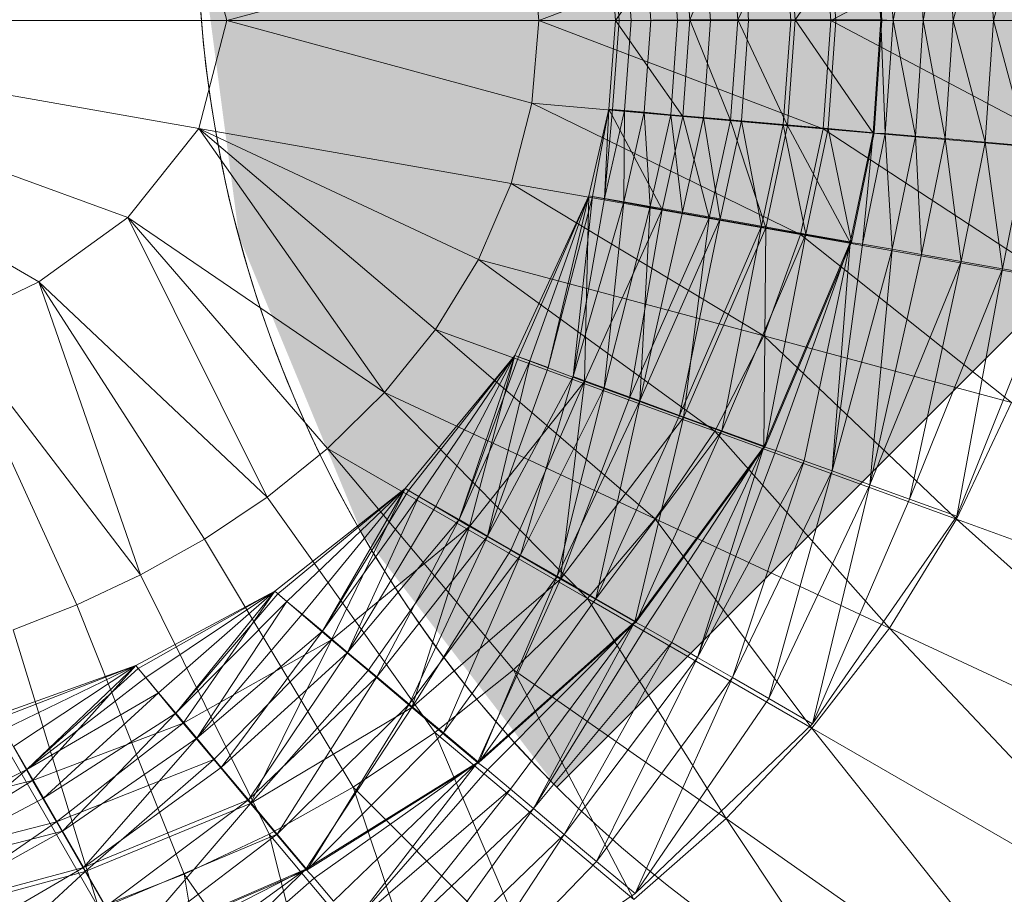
# Model space of a CAD drawing. Header units: metres. Extents: x 397.7 to 427.5, y 12.7 to 28.4.
# Tile 100 of 147: x 408.0989 to 408.1791, y 27.16 to 27.2312. Entities that reach past the tile are written whole.
import ezdxf

# ---------------------------------------------------------------- set-up
doc = ezdxf.new("R2010")
doc.units = ezdxf.units.M
doc.layers.add('A-DETL-____-MBND', color=7, linetype='Continuous', lineweight=18)
doc.layers.add('A-DETL-GENF-OTLN', color=7, linetype='Continuous', lineweight=18)

# ---------------------------------------------------------------- blocks, each defined once
blk = doc.blocks.new('Family - Inodor P3-156334-06_ENLLUMENAT_P3')
at = {"layer": 'A-DETL-____-MBND', "color": 253, "true_color": 0xaaaaaa}
for p, q in [((0.632332, 0.210534), (0.612268, 0.199915)), ((0.625508, 0.19992), (0.62825, 0.210134)), ((0.625508, 0.19992), (0.62825, 0.210134)), ((0.617337, 0.199919), (0.619149, 0.209337)), ((0.617337, 0.199919), (0.619149, 0.209337)), ((0.619791, 0.19992), (0.619149, 0.209337)), ((0.619791, 0.19992), (0.619149, 0.209337)), ((0.619791, 0.19992), (0.621576, 0.20955)), ((0.619791, 0.19992), (0.621576, 0.20955)), ((0.622227, 0.19992), (0.621576, 0.20955)), ((0.622227, 0.19992), (0.621576, 0.20955)), ((0.622227, 0.19992), (0.624844, 0.209836)), ((0.622227, 0.19992), (0.624844, 0.209836)), ((0.625508, 0.19992), (0.624844, 0.209836)), ((0.625508, 0.19992), (0.624844, 0.209836)), ((0.563081, 0.199915), (0.560803, 0.208705)), ((0.61164, 0.208724), (0.588497, 0.199915)), ((0.604687, 0.199974), (0.608752, 0.208482)), ((0.604687, 0.199974), (0.608752, 0.208482)), ((0.609359, 0.199974), (0.608752, 0.208482)), ((0.609359, 0.199974), (0.608752, 0.208482)), ((0.609359, 0.199974), (0.615705, 0.20909)), ((0.609359, 0.199974), (0.615705, 0.20909)), ((0.612268, 0.199915), (0.61164, 0.208724)), ((0.612665, 0.199918), (0.612046, 0.208712)), ((0.612665, 0.199918), (0.612046, 0.208712)), ((0.616339, 0.199974), (0.615705, 0.20909)), ((0.616339, 0.199974), (0.615705, 0.20909)), ((0.616433, 0.199915), (0.615804, 0.209041)), ((0.616339, 0.199974), (0.616705, 0.209123)), ((0.616339, 0.199974), (0.616705, 0.209123)), ((0.617337, 0.199919), (0.616705, 0.209123)), ((0.617337, 0.199919), (0.616705, 0.209123)), ((0.594729, 0.199916), (0.600219, 0.207735)), ((0.594729, 0.199916), (0.600219, 0.207735)), ((0.600794, 0.199974), (0.600219, 0.207735)), ((0.600219, 0.207735), (0.600794, 0.199974)), ((0.600794, 0.199974), (0.600219, 0.207735)), ((0.600794, 0.199974), (0.604097, 0.208075)), ((0.600794, 0.199974), (0.604097, 0.208075)), ((0.602472, 0.199915), (0.601895, 0.207824)), ((0.602472, 0.199915), (0.601895, 0.207824)), ((0.604687, 0.199974), (0.604097, 0.208075)), ((0.604687, 0.199974), (0.604097, 0.208075)), ((0.605575, 0.199916), (0.604985, 0.208094)), ((0.605575, 0.199916), (0.604985, 0.208094)), ((0.609011, 0.199916), (0.6084, 0.208393)), ((0.609011, 0.199916), (0.6084, 0.208393)), ((0.594729, 0.199916), (0.594182, 0.207149)), ((0.594729, 0.199916), (0.594182, 0.207149)), ((0.594182, 0.207149), (0.594729, 0.199915)), ((0.594729, 0.199915), (0.594182, 0.207149)), ((0.595043, 0.199915), (0.594495, 0.207177)), ((0.595043, 0.199915), (0.594495, 0.207177)), ((0.596023, 0.199914), (0.595471, 0.207262)), ((0.596023, 0.199914), (0.595471, 0.207262)), ((0.597624, 0.199916), (0.597065, 0.207401)), ((0.597624, 0.199916), (0.597065, 0.207401)), ((0.599795, 0.199915), (0.599228, 0.207591)), ((0.599795, 0.199915), (0.599228, 0.207591)), ((0.587924, 0.206649), (0.563081, 0.199915)), ((0.588497, 0.199915), (0.587924, 0.206649)), ((0.563081, 0.199915), (0.510952, 0.199915)), ((0.560803, 0.191125), (0.510952, 0.199915)), ((0.555034, 0.18387), (0.510952, 0.199915)), ((0.54779, 0.178646), (0.510952, 0.199915)), ((0.563081, 0.199915), (0.560803, 0.191125)), ((0.588497, 0.199915), (0.563081, 0.199915)), ((0.587924, 0.193181), (0.563081, 0.199915)), ((0.588497, 0.199915), (0.587924, 0.193181)), ((0.612268, 0.199915), (0.588497, 0.199915)), ((0.61164, 0.191106), (0.588497, 0.199915)), ((0.594182, 0.192698), (0.594729, 0.199916)), ((0.594182, 0.192698), (0.594729, 0.199916)), ((0.594729, 0.199915), (0.594182, 0.192699)), ((0.594182, 0.192699), (0.594729, 0.199915)), ((0.594494, 0.192668), (0.595043, 0.199915)), ((0.594494, 0.192668), (0.595043, 0.199915)), ((0.600794, 0.199974), (0.594729, 0.199916)), ((0.594729, 0.199916), (0.600794, 0.199974)), ((0.600219, 0.192111), (0.594729, 0.199916)), ((0.600219, 0.192111), (0.594729, 0.199916)), ((0.594729, 0.199915), (0.595043, 0.199915)), ((0.594729, 0.199915), (0.595043, 0.199915)), ((0.595043, 0.199915), (0.596023, 0.199914)), ((0.595043, 0.199915), (0.596023, 0.199914)), ((0.595471, 0.192583), (0.596023, 0.199914)), ((0.595471, 0.192583), (0.596023, 0.199914)), ((0.596023, 0.199914), (0.597624, 0.199916)), ((0.596023, 0.199914), (0.597624, 0.199916)), ((0.597062, 0.192441), (0.597624, 0.199916)), ((0.597062, 0.192441), (0.597624, 0.199916)), ((0.597624, 0.199916), (0.599795, 0.199915)), ((0.597624, 0.199916), (0.599795, 0.199915)), ((0.599227, 0.192249), (0.599795, 0.199915)), ((0.599227, 0.192249), (0.599795, 0.199915)), ((0.599795, 0.199915), (0.602472, 0.199915)), ((0.599795, 0.199915), (0.602472, 0.199915)), ((0.600219, 0.192111), (0.600794, 0.199974)), ((0.600794, 0.199974), (0.600219, 0.192111)), ((0.600219, 0.192111), (0.600794, 0.199974)), ((0.604687, 0.199974), (0.600794, 0.199974)), ((0.604687, 0.199974), (0.600794, 0.199974)), ((0.604097, 0.191772), (0.600794, 0.199974)), ((0.604097, 0.191772), (0.600794, 0.199974)), ((0.601894, 0.192012), (0.602472, 0.199915)), ((0.601894, 0.192012), (0.602472, 0.199915)), ((0.602472, 0.199915), (0.605575, 0.199916)), ((0.602472, 0.199915), (0.605575, 0.199916)), ((0.604687, 0.199974), (0.604097, 0.191772)), ((0.604097, 0.191772), (0.604687, 0.199974)), ((0.609359, 0.199974), (0.604687, 0.199974)), ((0.608752, 0.191365), (0.604687, 0.199974)), ((0.604687, 0.199974), (0.609359, 0.199974)), ((0.608752, 0.191365), (0.604687, 0.199974)), ((0.604985, 0.191753), (0.605575, 0.199916)), ((0.604985, 0.191753), (0.605575, 0.199916)), ((0.605575, 0.199916), (0.609011, 0.199916)), ((0.605575, 0.199916), (0.609011, 0.199916)), ((0.608399, 0.191456), (0.609011, 0.199916)), ((0.608399, 0.191456), (0.609011, 0.199916)), ((0.608752, 0.191365), (0.609359, 0.199974)), ((0.608752, 0.191365), (0.609359, 0.199974)), ((0.609011, 0.199916), (0.612665, 0.199918)), ((0.609011, 0.199916), (0.612665, 0.199918)), ((0.616339, 0.199974), (0.609359, 0.199974)), ((0.616339, 0.199974), (0.609359, 0.199974)), ((0.615705, 0.190757), (0.609359, 0.199974)), ((0.615705, 0.190757), (0.609359, 0.199974)), ((0.612268, 0.199915), (0.61164, 0.191106)), ((0.612041, 0.191122), (0.612665, 0.199918)), ((0.612041, 0.191122), (0.612665, 0.199918)), ((0.633022, 0.199915), (0.612268, 0.199915)), ((0.632332, 0.189295), (0.612268, 0.199915)), ((0.612665, 0.199918), (0.616433, 0.199915)), ((0.612665, 0.199918), (0.616433, 0.199915)), ((0.616339, 0.199974), (0.615705, 0.190757)), ((0.615705, 0.190757), (0.616339, 0.199974)), ((0.615799, 0.190776), (0.616433, 0.199915)), ((0.617337, 0.199919), (0.616339, 0.199974)), ((0.617337, 0.199919), (0.616339, 0.199974)), ((0.616705, 0.190724), (0.616339, 0.199974)), ((0.616705, 0.190724), (0.616339, 0.199974)), ((0.617337, 0.199919), (0.616705, 0.190724)), ((0.616705, 0.190724), (0.617337, 0.199919)), ((0.619791, 0.19992), (0.617337, 0.199919)), ((0.617337, 0.199919), (0.619791, 0.19992)), ((0.619149, 0.190509), (0.617337, 0.199919)), ((0.619149, 0.190509), (0.617337, 0.199919)), ((0.619149, 0.190509), (0.619791, 0.19992)), ((0.619149, 0.190509), (0.619791, 0.19992)), ((0.622227, 0.19992), (0.619791, 0.19992)), ((0.621576, 0.190297), (0.619791, 0.19992)), ((0.619791, 0.19992), (0.622227, 0.19992)), ((0.621576, 0.190297), (0.619791, 0.19992)), ((0.621576, 0.190297), (0.622227, 0.19992)), ((0.621576, 0.190297), (0.622227, 0.19992)), ((0.625508, 0.19992), (0.622227, 0.19992)), ((0.624844, 0.190011), (0.622227, 0.19992)), ((0.622227, 0.19992), (0.625508, 0.19992)), ((0.624844, 0.190011), (0.622227, 0.19992)), ((0.624844, 0.190011), (0.625508, 0.19992)), ((0.624844, 0.190011), (0.625508, 0.19992)), ((0.628926, 0.19992), (0.625508, 0.19992)), ((0.62825, 0.189713), (0.625508, 0.19992)), ((0.625508, 0.19992), (0.628926, 0.19992)), ((0.62825, 0.189713), (0.625508, 0.19992)), ((0.587924, 0.193181), (0.586244, 0.186639)), ((0.61164, 0.191106), (0.587924, 0.193181)), ((0.609787, 0.182487), (0.587924, 0.193181)), ((0.594182, 0.192699), (0.592576, 0.185645)), ((0.592576, 0.185645), (0.594182, 0.192699)), ((0.592576, 0.185645), (0.594182, 0.192698)), ((0.592576, 0.185645), (0.594182, 0.192698)), ((0.592873, 0.185575), (0.594182, 0.192699)), ((0.592873, 0.185575), (0.594182, 0.192699)), ((0.59385, 0.18542), (0.594182, 0.192699)), ((0.59385, 0.18542), (0.594182, 0.192699)), ((0.594494, 0.192668), (0.59385, 0.18542)), ((0.59385, 0.18542), (0.594494, 0.192668)), ((0.595471, 0.192583), (0.59385, 0.18542)), ((0.59385, 0.18542), (0.595471, 0.192583)), ((0.594182, 0.192699), (0.594494, 0.192668)), ((0.594494, 0.192668), (0.594182, 0.192699)), ((0.600219, 0.192111), (0.594182, 0.192698)), ((0.600219, 0.192111), (0.594182, 0.192698)), ((0.598539, 0.184534), (0.594182, 0.192698)), ((0.598539, 0.184534), (0.594182, 0.192698)), ((0.594494, 0.192668), (0.595471, 0.192583)), ((0.595471, 0.192583), (0.594494, 0.192668)), ((0.595426, 0.185142), (0.595471, 0.192583)), ((0.595426, 0.185142), (0.595471, 0.192583)), ((0.597062, 0.192441), (0.595426, 0.185142)), ((0.595426, 0.185142), (0.597062, 0.192441)), ((0.595471, 0.192583), (0.597062, 0.192441)), ((0.597062, 0.192441), (0.595471, 0.192583)), ((0.597062, 0.192441), (0.599227, 0.192249)), ((0.599227, 0.192249), (0.597062, 0.192441)), ((0.597564, 0.184765), (0.597062, 0.192441)), ((0.597564, 0.184765), (0.597062, 0.192441)), ((0.599227, 0.192249), (0.597564, 0.184765)), ((0.597564, 0.184765), (0.599227, 0.192249)), ((0.600219, 0.192111), (0.598539, 0.184534)), ((0.600219, 0.192111), (0.598539, 0.184534)), ((0.598539, 0.184534), (0.600219, 0.192111)), ((0.599227, 0.192249), (0.601894, 0.192012)), ((0.601894, 0.192012), (0.599227, 0.192249)), ((0.600201, 0.1843), (0.599227, 0.192249)), ((0.600201, 0.1843), (0.599227, 0.192249)), ((0.601894, 0.192012), (0.600201, 0.1843)), ((0.600201, 0.1843), (0.601894, 0.192012)), ((0.604097, 0.191772), (0.600219, 0.192111)), ((0.604097, 0.191772), (0.600219, 0.192111)), ((0.602373, 0.183858), (0.600219, 0.192111)), ((0.602373, 0.183858), (0.600219, 0.192111)), ((0.601894, 0.192012), (0.604985, 0.191753)), ((0.604985, 0.191753), (0.601894, 0.192012)), ((0.603255, 0.183762), (0.601894, 0.192012)), ((0.603255, 0.183762), (0.601894, 0.192012)), ((0.604097, 0.191772), (0.602373, 0.183858)), ((0.602373, 0.183858), (0.604097, 0.191772)), ((0.604985, 0.191753), (0.603255, 0.183762)), ((0.603255, 0.183762), (0.604985, 0.191753)), ((0.608752, 0.191365), (0.604097, 0.191772)), ((0.608752, 0.191365), (0.604097, 0.191772)), ((0.606974, 0.183047), (0.604097, 0.191772)), ((0.606974, 0.183047), (0.604097, 0.191772)), ((0.604985, 0.191753), (0.608399, 0.191456)), ((0.608399, 0.191456), (0.604985, 0.191753)), ((0.606634, 0.183166), (0.604985, 0.191753)), ((0.606634, 0.183166), (0.604985, 0.191753)), ((0.560803, 0.191125), (0.555034, 0.18387)), ((0.586244, 0.186639), (0.560803, 0.191125)), ((0.583571, 0.180457), (0.560803, 0.191125)), ((0.560803, 0.191125), (0.575915, 0.169622)), ((0.580066, 0.174759), (0.560803, 0.191125)), ((0.608399, 0.191456), (0.606634, 0.183166)), ((0.606634, 0.183166), (0.608399, 0.191456)), ((0.608752, 0.191365), (0.606974, 0.183047)), ((0.606974, 0.183047), (0.608752, 0.191365)), ((0.608399, 0.191456), (0.612041, 0.191122)), ((0.612041, 0.191122), (0.608399, 0.191456)), ((0.610236, 0.182531), (0.608399, 0.191456)), ((0.610236, 0.182531), (0.608399, 0.191456)), ((0.615705, 0.190757), (0.608752, 0.191365)), ((0.615705, 0.190757), (0.608752, 0.191365)), ((0.613848, 0.181835), (0.608752, 0.191365)), ((0.613848, 0.181835), (0.608752, 0.191365)), ((0.61164, 0.191106), (0.609787, 0.182487)), ((0.612041, 0.191122), (0.610236, 0.182531)), ((0.610236, 0.182531), (0.612041, 0.191122)), ((0.632332, 0.189295), (0.61164, 0.191106)), ((0.630289, 0.178872), (0.61164, 0.191106)), ((0.612041, 0.191122), (0.615799, 0.190776)), ((0.615799, 0.190776), (0.612041, 0.191122)), ((0.61395, 0.181876), (0.612041, 0.191122)), ((0.61395, 0.181876), (0.612041, 0.191122)), ((0.615705, 0.190757), (0.613848, 0.181835)), ((0.613848, 0.181835), (0.615705, 0.190757)), ((0.615799, 0.190776), (0.61395, 0.181876)), ((0.614841, 0.181715), (0.615705, 0.190757)), ((0.614841, 0.181715), (0.615705, 0.190757)), ((0.616705, 0.190724), (0.614841, 0.181715)), ((0.614841, 0.181715), (0.616705, 0.190724)), ((0.616705, 0.190724), (0.615705, 0.190757)), ((0.616705, 0.190724), (0.615705, 0.190757)), ((0.619149, 0.190509), (0.616705, 0.190724)), ((0.619149, 0.190509), (0.616705, 0.190724)), ((0.617257, 0.181289), (0.616705, 0.190724)), ((0.617257, 0.181289), (0.616705, 0.190724)), ((0.619149, 0.190509), (0.617257, 0.181289)), ((0.617257, 0.181289), (0.619149, 0.190509)), ((0.621576, 0.190297), (0.619149, 0.190509)), ((0.621576, 0.190297), (0.619149, 0.190509)), ((0.619656, 0.180865), (0.619149, 0.190509)), ((0.619656, 0.180865), (0.619149, 0.190509)), ((0.621576, 0.190297), (0.619656, 0.180865)), ((0.619656, 0.180865), (0.621576, 0.190297)), ((0.624844, 0.190011), (0.621576, 0.190297)), ((0.624844, 0.190011), (0.621576, 0.190297)), ((0.622887, 0.180296), (0.621576, 0.190297)), ((0.622887, 0.180296), (0.621576, 0.190297)), ((0.624844, 0.190011), (0.622887, 0.180296)), ((0.622887, 0.180296), (0.624844, 0.190011)), ((0.62825, 0.189713), (0.624844, 0.190011)), ((0.62825, 0.189713), (0.624844, 0.190011)), ((0.626254, 0.179702), (0.624844, 0.190011)), ((0.626254, 0.179702), (0.624844, 0.190011)), ((0.62825, 0.189713), (0.626254, 0.179702)), ((0.626254, 0.179702), (0.62825, 0.189713)), ((0.586244, 0.186639), (0.583571, 0.180457)), ((0.609787, 0.182487), (0.586244, 0.186639)), ((0.606799, 0.174233), (0.586244, 0.186639)), ((0.586534, 0.172649), (0.592576, 0.185645)), ((0.586534, 0.172649), (0.592576, 0.185645)), ((0.592576, 0.185645), (0.586534, 0.172649)), ((0.586534, 0.172649), (0.592576, 0.185645)), ((0.586829, 0.172542), (0.592576, 0.185645)), ((0.586829, 0.172542), (0.592576, 0.185645)), ((0.587749, 0.172207), (0.592576, 0.185645)), ((0.587749, 0.172207), (0.592576, 0.185645)), ((0.589253, 0.17166), (0.592576, 0.185645)), ((0.589253, 0.17166), (0.592576, 0.185645)), ((0.592873, 0.185575), (0.589253, 0.17166)), ((0.589253, 0.17166), (0.592873, 0.185575)), ((0.591295, 0.17092), (0.592873, 0.185575)), ((0.591295, 0.17092), (0.592873, 0.185575)), ((0.59385, 0.18542), (0.591295, 0.17092)), ((0.591295, 0.17092), (0.59385, 0.18542)), ((0.592213, 0.170521), (0.592576, 0.185645)), ((0.592213, 0.170521), (0.592576, 0.185645)), ((0.598539, 0.184534), (0.592576, 0.185645)), ((0.598539, 0.184534), (0.592576, 0.185645)), ((0.592873, 0.185575), (0.592576, 0.185645)), ((0.592873, 0.185575), (0.592576, 0.185645)), ((0.59385, 0.18542), (0.592873, 0.185575)), ((0.59385, 0.18542), (0.592873, 0.185575)), ((0.595426, 0.185142), (0.59385, 0.18542)), ((0.595426, 0.185142), (0.59385, 0.18542)), ((0.595426, 0.185142), (0.591295, 0.17092)), ((0.591295, 0.17092), (0.595426, 0.185142)), ((0.598539, 0.184534), (0.592213, 0.170521)), ((0.598539, 0.184534), (0.592213, 0.170521)), ((0.592213, 0.170521), (0.598539, 0.184534)), ((0.593809, 0.170001), (0.595426, 0.185142)), ((0.593809, 0.170001), (0.595426, 0.185142)), ((0.597564, 0.184765), (0.593809, 0.170001)), ((0.593809, 0.170001), (0.597564, 0.184765)), ((0.597564, 0.184765), (0.595426, 0.185142)), ((0.597564, 0.184765), (0.595426, 0.185142)), ((0.595871, 0.169189), (0.598539, 0.184534)), ((0.595871, 0.169189), (0.598539, 0.184534)), ((0.596724, 0.168941), (0.597564, 0.184765)), ((0.596724, 0.168941), (0.597564, 0.184765)), ((0.600201, 0.1843), (0.597564, 0.184765)), ((0.600201, 0.1843), (0.597564, 0.184765)), ((0.602373, 0.183858), (0.598539, 0.184534)), ((0.602373, 0.183858), (0.598539, 0.184534)), ((0.555034, 0.18387), (0.54779, 0.178646)), ((0.575915, 0.169622), (0.555034, 0.18387)), ((0.555034, 0.18387), (0.56637, 0.161111)), ((0.571297, 0.165075), (0.555034, 0.18387)), ((0.602373, 0.183858), (0.595871, 0.169189)), ((0.595871, 0.169189), (0.602373, 0.183858)), ((0.600201, 0.1843), (0.596724, 0.168941)), ((0.596724, 0.168941), (0.600201, 0.1843)), ((0.603255, 0.183762), (0.596724, 0.168941)), ((0.596724, 0.168941), (0.603255, 0.183762)), ((0.599948, 0.167767), (0.603255, 0.183762)), ((0.599948, 0.167767), (0.603255, 0.183762)), ((0.603255, 0.183762), (0.600201, 0.1843)), ((0.603255, 0.183762), (0.600201, 0.1843)), ((0.600262, 0.167591), (0.602373, 0.183858)), ((0.600262, 0.167591), (0.602373, 0.183858)), ((0.606974, 0.183047), (0.602373, 0.183858)), ((0.606974, 0.183047), (0.602373, 0.183858)), ((0.606634, 0.183166), (0.603255, 0.183762)), ((0.606634, 0.183166), (0.603255, 0.183762)), ((0.606634, 0.183166), (0.599948, 0.167767)), ((0.599948, 0.167767), (0.606634, 0.183166)), ((0.606974, 0.183047), (0.600262, 0.167591)), ((0.600262, 0.167591), (0.606974, 0.183047)), ((0.603385, 0.166516), (0.606634, 0.183166)), ((0.603385, 0.166516), (0.606634, 0.183166)), ((0.610236, 0.182531), (0.606634, 0.183166)), ((0.610236, 0.182531), (0.606634, 0.183166)), ((0.606821, 0.165204), (0.606974, 0.183047)), ((0.606821, 0.165204), (0.606974, 0.183047)), ((0.613848, 0.181835), (0.606974, 0.183047)), ((0.613848, 0.181835), (0.606974, 0.183047)), ((0.610236, 0.182531), (0.603385, 0.166516)), ((0.603385, 0.166516), (0.610236, 0.182531)), ((0.609787, 0.182487), (0.606799, 0.174233)), ((0.606929, 0.165227), (0.610236, 0.182531)), ((0.606929, 0.165227), (0.610236, 0.182531)), ((0.630289, 0.178872), (0.609787, 0.182487)), ((0.626974, 0.168827), (0.609787, 0.182487)), ((0.61395, 0.181876), (0.610236, 0.182531)), ((0.61395, 0.181876), (0.610236, 0.182531)), ((0.613848, 0.181835), (0.606821, 0.165204)), ((0.606821, 0.165204), (0.613848, 0.181835)), ((0.61395, 0.181876), (0.606929, 0.165227)), ((0.607778, 0.164913), (0.613848, 0.181835)), ((0.607778, 0.164913), (0.613848, 0.181835)), ((0.610083, 0.164074), (0.613848, 0.181835)), ((0.610083, 0.164074), (0.613848, 0.181835)), ((0.612373, 0.163241), (0.613848, 0.181835)), ((0.612373, 0.163241), (0.613848, 0.181835)), ((0.614841, 0.181715), (0.612373, 0.163241)), ((0.612373, 0.163241), (0.614841, 0.181715)), ((0.617257, 0.181289), (0.612373, 0.163241)), ((0.612373, 0.163241), (0.617257, 0.181289)), ((0.614841, 0.181715), (0.613848, 0.181835)), ((0.614841, 0.181715), (0.613848, 0.181835)), ((0.617257, 0.181289), (0.614841, 0.181715)), ((0.617257, 0.181289), (0.614841, 0.181715)), ((0.615455, 0.162118), (0.617257, 0.181289)), ((0.615455, 0.162118), (0.617257, 0.181289)), ((0.619656, 0.180865), (0.617257, 0.181289)), ((0.619656, 0.180865), (0.617257, 0.181289)), ((0.583571, 0.180457), (0.580066, 0.174759)), ((0.606799, 0.174233), (0.583571, 0.180457)), ((0.583571, 0.180457), (0.602809, 0.166481)), ((0.619656, 0.180865), (0.615455, 0.162118)), ((0.615455, 0.162118), (0.619656, 0.180865)), ((0.622887, 0.180296), (0.619656, 0.180865)), ((0.622887, 0.180296), (0.619656, 0.180865)), ((0.622887, 0.180296), (0.615455, 0.162118)), ((0.615455, 0.162118), (0.622887, 0.180296)), ((0.618668, 0.160949), (0.622887, 0.180296)), ((0.618668, 0.160949), (0.622887, 0.180296)), ((0.626254, 0.179702), (0.618668, 0.160949)), ((0.618668, 0.160949), (0.626254, 0.179702)), ((0.622518, 0.159553), (0.626254, 0.179702)), ((0.622518, 0.159553), (0.626254, 0.179702)), ((0.626254, 0.179702), (0.622887, 0.180296)), ((0.626254, 0.179702), (0.622887, 0.180296)), ((0.630288, 0.178996), (0.626254, 0.179702)), ((0.630288, 0.178996), (0.626254, 0.179702)), ((0.630288, 0.178996), (0.622518, 0.159553)), ((0.54779, 0.178646), (0.540476, 0.175141)), ((0.56637, 0.161111), (0.54779, 0.178646)), ((0.54779, 0.178646), (0.556071, 0.154796)), ((0.561262, 0.1577), (0.54779, 0.178646)), ((0.556071, 0.154796), (0.540476, 0.175141)), ((0.550863, 0.152351), (0.540476, 0.175141)), ((0.580066, 0.174759), (0.575915, 0.169622)), ((0.602809, 0.166481), (0.580066, 0.174759)), ((0.580066, 0.174759), (0.597976, 0.159335)), ((0.606799, 0.174233), (0.602809, 0.166481)), ((0.626974, 0.168827), (0.606799, 0.174233)), ((0.622507, 0.159312), (0.606799, 0.174233)), ((0.577612, 0.161811), (0.586534, 0.172649)), ((0.577612, 0.161811), (0.586534, 0.172649)), ((0.586534, 0.172649), (0.577612, 0.161811)), ((0.577612, 0.161811), (0.586534, 0.172649)), ((0.577883, 0.161655), (0.586534, 0.172649)), ((0.577883, 0.161655), (0.586534, 0.172649)), ((0.578732, 0.161165), (0.586534, 0.172649)), ((0.578732, 0.161165), (0.586534, 0.172649)), ((0.580118, 0.160365), (0.586534, 0.172649)), ((0.580118, 0.160365), (0.586534, 0.172649)), ((0.581998, 0.159279), (0.586534, 0.172649)), ((0.581998, 0.159279), (0.586534, 0.172649)), ((0.586829, 0.172542), (0.581998, 0.159279)), ((0.581998, 0.159279), (0.586829, 0.172542)), ((0.582835, 0.158729), (0.586534, 0.172649)), ((0.582835, 0.158729), (0.586534, 0.172649)), ((0.592213, 0.170521), (0.586534, 0.172649)), ((0.592213, 0.170521), (0.586534, 0.172649)), ((0.586829, 0.172542), (0.586534, 0.172649)), ((0.586829, 0.172542), (0.586534, 0.172649)), ((0.587749, 0.172207), (0.586829, 0.172542)), ((0.587749, 0.172207), (0.586829, 0.172542)), ((0.587749, 0.172207), (0.581998, 0.159279)), ((0.581998, 0.159279), (0.587749, 0.172207)), ((0.584317, 0.15794), (0.587749, 0.172207)), ((0.584317, 0.15794), (0.587749, 0.172207)), ((0.584317, 0.15794), (0.589253, 0.17166)), ((0.589253, 0.17166), (0.584317, 0.15794)), ((0.589253, 0.17166), (0.587749, 0.172207)), ((0.589253, 0.17166), (0.587749, 0.172207)), ((0.584317, 0.15794), (0.591295, 0.17092)), ((0.584317, 0.15794), (0.591295, 0.17092)), ((0.587003, 0.15639), (0.591295, 0.17092)), ((0.587003, 0.15639), (0.591295, 0.17092)), ((0.593809, 0.170001), (0.591295, 0.17092)), ((0.593809, 0.170001), (0.591295, 0.17092)), ((0.592213, 0.170521), (0.582835, 0.158729)), ((0.592213, 0.170521), (0.582835, 0.158729)), ((0.582835, 0.158729), (0.592213, 0.170521)), ((0.586207, 0.156782), (0.592213, 0.170521)), ((0.586207, 0.156782), (0.592213, 0.170521)), ((0.593809, 0.170001), (0.587003, 0.15639)), ((0.587003, 0.15639), (0.593809, 0.170001)), ((0.589974, 0.154674), (0.593809, 0.170001)), ((0.589974, 0.154674), (0.593809, 0.170001)), ((0.590253, 0.154446), (0.592213, 0.170521)), ((0.590253, 0.154446), (0.592213, 0.170521)), ((0.595871, 0.169189), (0.592213, 0.170521)), ((0.595871, 0.169189), (0.592213, 0.170521)), ((0.596724, 0.168941), (0.593809, 0.170001)), ((0.596724, 0.168941), (0.593809, 0.170001)), ((0.575915, 0.169622), (0.571297, 0.165075)), ((0.597976, 0.159335), (0.575915, 0.169622)), ((0.575915, 0.169622), (0.592466, 0.152853)), ((0.595871, 0.169189), (0.590253, 0.154446)), ((0.590253, 0.154446), (0.595871, 0.169189)), ((0.600262, 0.167591), (0.595871, 0.169189)), ((0.600262, 0.167591), (0.595871, 0.169189)), ((0.596724, 0.168941), (0.589974, 0.154674)), ((0.589974, 0.154674), (0.596724, 0.168941)), ((0.593141, 0.152845), (0.596724, 0.168941)), ((0.593141, 0.152845), (0.596724, 0.168941)), ((0.599948, 0.167767), (0.596724, 0.168941)), ((0.599948, 0.167767), (0.596724, 0.168941)), ((0.626974, 0.168827), (0.622507, 0.159312)), ((0.600262, 0.167591), (0.590253, 0.154446)), ((0.590253, 0.154446), (0.600262, 0.167591)), ((0.599948, 0.167767), (0.593141, 0.152845)), ((0.593141, 0.152845), (0.599948, 0.167767)), ((0.596298, 0.150956), (0.600262, 0.167591)), ((0.596298, 0.150956), (0.600262, 0.167591)), ((0.603385, 0.166516), (0.599948, 0.167767)), ((0.603385, 0.166516), (0.599948, 0.167767)), ((0.606821, 0.165204), (0.600262, 0.167591)), ((0.606821, 0.165204), (0.600262, 0.167591)), ((0.603385, 0.166516), (0.593141, 0.152845)), ((0.593141, 0.152845), (0.603385, 0.166516)), ((0.596408, 0.15096), (0.603385, 0.166516)), ((0.596408, 0.15096), (0.603385, 0.166516)), ((0.602809, 0.166481), (0.597976, 0.159335)), ((0.622507, 0.159312), (0.602809, 0.166481)), ((0.602809, 0.166481), (0.617039, 0.150445)), ((0.606929, 0.165227), (0.603385, 0.166516)), ((0.606929, 0.165227), (0.603385, 0.166516)), ((0.606821, 0.165204), (0.596298, 0.150956)), ((0.596298, 0.150956), (0.606821, 0.165204)), ((0.606929, 0.165227), (0.596408, 0.15096)), ((0.597189, 0.150504), (0.606821, 0.165204)), ((0.597189, 0.150504), (0.606821, 0.165204)), ((0.599314, 0.149277), (0.606821, 0.165204)), ((0.599314, 0.149277), (0.606821, 0.165204)), ((0.601424, 0.148059), (0.606821, 0.165204)), ((0.601424, 0.148059), (0.606821, 0.165204)), ((0.607778, 0.164913), (0.606821, 0.165204)), ((0.607778, 0.164913), (0.606821, 0.165204)), ((0.571297, 0.165075), (0.56637, 0.161111)), ((0.592466, 0.152853), (0.571297, 0.165075)), ((0.571297, 0.165075), (0.586439, 0.147058)), ((0.607778, 0.164913), (0.601424, 0.148059)), ((0.601424, 0.148059), (0.607778, 0.164913)), ((0.610083, 0.164074), (0.607778, 0.164913)), ((0.610083, 0.164074), (0.607778, 0.164913)), ((0.610083, 0.164074), (0.601424, 0.148059)), ((0.601424, 0.148059), (0.610083, 0.164074)), ((0.604265, 0.146418), (0.610083, 0.164074)), ((0.604265, 0.146418), (0.610083, 0.164074)), ((0.612373, 0.163241), (0.610083, 0.164074)), ((0.612373, 0.163241), (0.610083, 0.164074)), ((0.612373, 0.163241), (0.604265, 0.146418)), ((0.604265, 0.146418), (0.612373, 0.163241)), ((0.607226, 0.144709), (0.612373, 0.163241)), ((0.607226, 0.144709), (0.612373, 0.163241)), ((0.615455, 0.162118), (0.612373, 0.163241)), ((0.615455, 0.162118), (0.612373, 0.163241)), ((0.615455, 0.162118), (0.607226, 0.144709)), ((0.607226, 0.144709), (0.615455, 0.162118)), ((0.610775, 0.142666), (0.615455, 0.162118)), ((0.610775, 0.142666), (0.615455, 0.162118)), ((0.618668, 0.160949), (0.615455, 0.162118)), ((0.618668, 0.160949), (0.615455, 0.162118)), ((0.566993, 0.153444), (0.577612, 0.161811)), ((0.566993, 0.153444), (0.577612, 0.161811)), ((0.577612, 0.161811), (0.566993, 0.153444)), ((0.566993, 0.153444), (0.577612, 0.161811)), ((0.567233, 0.153242), (0.577612, 0.161811)), ((0.567233, 0.153242), (0.577612, 0.161811)), ((0.567984, 0.152612), (0.577612, 0.161811)), ((0.567984, 0.152612), (0.577612, 0.161811)), ((0.56921, 0.151583), (0.577612, 0.161811)), ((0.56921, 0.151583), (0.577612, 0.161811)), ((0.570873, 0.150188), (0.577612, 0.161811)), ((0.570873, 0.150188), (0.577612, 0.161811)), ((0.577883, 0.161655), (0.570873, 0.150188)), ((0.570873, 0.150188), (0.577883, 0.161655)), ((0.578732, 0.161165), (0.570873, 0.150188)), ((0.570873, 0.150188), (0.578732, 0.161165)), ((0.571602, 0.149501), (0.577612, 0.161811)), ((0.571602, 0.149501), (0.577612, 0.161811)), ((0.572924, 0.148467), (0.578732, 0.161165)), ((0.572924, 0.148467), (0.578732, 0.161165)), ((0.582835, 0.158729), (0.577612, 0.161811)), ((0.582835, 0.158729), (0.577612, 0.161811)), ((0.577883, 0.161655), (0.577612, 0.161811)), ((0.577883, 0.161655), (0.577612, 0.161811)), ((0.578732, 0.161165), (0.577883, 0.161655)), ((0.578732, 0.161165), (0.577883, 0.161655)), ((0.580118, 0.160365), (0.578732, 0.161165)), ((0.580118, 0.160365), (0.578732, 0.161165)), ((0.56637, 0.161111), (0.561262, 0.1577)), ((0.56637, 0.161111), (0.580035, 0.141948)), ((0.580118, 0.160365), (0.572924, 0.148467)), ((0.572924, 0.148467), (0.580118, 0.160365)), ((0.581998, 0.159279), (0.580118, 0.160365)), ((0.581998, 0.159279), (0.580118, 0.160365)), ((0.618668, 0.160949), (0.610775, 0.142666)), ((0.610775, 0.142666), (0.618668, 0.160949)), ((0.622518, 0.159553), (0.618668, 0.160949)), ((0.622518, 0.159553), (0.618668, 0.160949)), ((0.622518, 0.159553), (0.610775, 0.142666)), ((0.581998, 0.159279), (0.572924, 0.148467)), ((0.572924, 0.148467), (0.581998, 0.159279)), ((0.5753, 0.146473), (0.581998, 0.159279)), ((0.5753, 0.146473), (0.581998, 0.159279)), ((0.584317, 0.15794), (0.581998, 0.159279)), ((0.584317, 0.15794), (0.581998, 0.159279)), ((0.597976, 0.159335), (0.592466, 0.152853)), ((0.617039, 0.150445), (0.597976, 0.159335)), ((0.597976, 0.159335), (0.610732, 0.142307)), ((0.622507, 0.159312), (0.617039, 0.150445)), ((0.65562, 0.14726), (0.622507, 0.159312)), ((0.622507, 0.159312), (0.649043, 0.135522)), ((0.582835, 0.158729), (0.571602, 0.149501)), ((0.571602, 0.149501), (0.582835, 0.158729)), ((0.571602, 0.149501), (0.582835, 0.158729)), ((0.574584, 0.146998), (0.582835, 0.158729)), ((0.574584, 0.146998), (0.582835, 0.158729)), ((0.584317, 0.15794), (0.5753, 0.146473)), ((0.5753, 0.146473), (0.584317, 0.15794)), ((0.577928, 0.144268), (0.584317, 0.15794)), ((0.577928, 0.144268), (0.584317, 0.15794)), ((0.578163, 0.143995), (0.582835, 0.158729)), ((0.578163, 0.143995), (0.582835, 0.158729)), ((0.586207, 0.156782), (0.582835, 0.158729)), ((0.586207, 0.156782), (0.582835, 0.158729)), ((0.587003, 0.15639), (0.584317, 0.15794)), ((0.587003, 0.15639), (0.584317, 0.15794)), ((0.561262, 0.1577), (0.556071, 0.154796)), ((0.561262, 0.1577), (0.573372, 0.137495)), ((0.587003, 0.15639), (0.577928, 0.144268)), ((0.577928, 0.144268), (0.587003, 0.15639)), ((0.586207, 0.156782), (0.578163, 0.143995)), ((0.578163, 0.143995), (0.586207, 0.156782)), ((0.58073, 0.141917), (0.587003, 0.15639)), ((0.58073, 0.141917), (0.587003, 0.15639)), ((0.590253, 0.154446), (0.586207, 0.156782)), ((0.590253, 0.154446), (0.586207, 0.156782)), ((0.589974, 0.154674), (0.587003, 0.15639)), ((0.589974, 0.154674), (0.587003, 0.15639)), ((0.556071, 0.154796), (0.550863, 0.152351)), ((0.556071, 0.154796), (0.566543, 0.133664)), ((0.590253, 0.154446), (0.578163, 0.143995)), ((0.578163, 0.143995), (0.590253, 0.154446)), ((0.589974, 0.154674), (0.58073, 0.141917)), ((0.58073, 0.141917), (0.589974, 0.154674)), ((0.58351, 0.139509), (0.590253, 0.154446)), ((0.58351, 0.139509), (0.590253, 0.154446)), ((0.583619, 0.139493), (0.589974, 0.154674)), ((0.583619, 0.139493), (0.589974, 0.154674)), ((0.593141, 0.152845), (0.589974, 0.154674)), ((0.593141, 0.152845), (0.589974, 0.154674)), ((0.596298, 0.150956), (0.590253, 0.154446)), ((0.596298, 0.150956), (0.590253, 0.154446)), ((0.555668, 0.147405), (0.566993, 0.153444)), ((0.555668, 0.147405), (0.566993, 0.153444)), ((0.566993, 0.153444), (0.555668, 0.147405)), ((0.555668, 0.147405), (0.566993, 0.153444)), ((0.55587, 0.147165), (0.566993, 0.153444)), ((0.55587, 0.147165), (0.566993, 0.153444)), ((0.5565, 0.146414), (0.566993, 0.153444)), ((0.5565, 0.146414), (0.566993, 0.153444)), ((0.557528, 0.145189), (0.566993, 0.153444)), ((0.557528, 0.145189), (0.566993, 0.153444)), ((0.558924, 0.143525), (0.566993, 0.153444)), ((0.558924, 0.143525), (0.566993, 0.153444)), ((0.567233, 0.153242), (0.558924, 0.143525)), ((0.558924, 0.143525), (0.567233, 0.153242)), ((0.559523, 0.142722), (0.566993, 0.153444)), ((0.559523, 0.142722), (0.566993, 0.153444)), ((0.571602, 0.149501), (0.566993, 0.153444)), ((0.571602, 0.149501), (0.566993, 0.153444)), ((0.567233, 0.153242), (0.566993, 0.153444)), ((0.567233, 0.153242), (0.566993, 0.153444)), ((0.567984, 0.152612), (0.567233, 0.153242)), ((0.567984, 0.152612), (0.567233, 0.153242)), ((0.550863, 0.152351), (0.545683, 0.150315)), ((0.550863, 0.152351), (0.559619, 0.130411)), ((0.567984, 0.152612), (0.558924, 0.143525)), ((0.558924, 0.143525), (0.567984, 0.152612)), ((0.560645, 0.141474), (0.567984, 0.152612)), ((0.560645, 0.141474), (0.567984, 0.152612)), ((0.56921, 0.151583), (0.567984, 0.152612)), ((0.56921, 0.151583), (0.567984, 0.152612)), ((0.593141, 0.152845), (0.583619, 0.139493)), ((0.583619, 0.139493), (0.593141, 0.152845)), ((0.592466, 0.152853), (0.586439, 0.147058)), ((0.610732, 0.142307), (0.592466, 0.152853)), ((0.592466, 0.152853), (0.603745, 0.134941)), ((0.596408, 0.15096), (0.593141, 0.152845)), ((0.596408, 0.15096), (0.593141, 0.152845)), ((0.56921, 0.151583), (0.560645, 0.141474)), ((0.560645, 0.141474), (0.56921, 0.151583)), ((0.570873, 0.150188), (0.56921, 0.151583)), ((0.570873, 0.150188), (0.56921, 0.151583)), ((0.596298, 0.150956), (0.58351, 0.139509)), ((0.58351, 0.139509), (0.596298, 0.150956)), ((0.596408, 0.15096), (0.583619, 0.139493)), ((0.58431, 0.138908), (0.596298, 0.150956)), ((0.58431, 0.138908), (0.596298, 0.150956)), ((0.586189, 0.137331), (0.596298, 0.150956)), ((0.586189, 0.137331), (0.596298, 0.150956)), ((0.588055, 0.135765), (0.596298, 0.150956)), ((0.588055, 0.135765), (0.596298, 0.150956)), ((0.597189, 0.150504), (0.596298, 0.150956)), ((0.597189, 0.150504), (0.596298, 0.150956)), ((0.545683, 0.150315), (0.55265, 0.127692)), ((0.570873, 0.150188), (0.560645, 0.141474)), ((0.560645, 0.141474), (0.570873, 0.150188)), ((0.562639, 0.139098), (0.570873, 0.150188)), ((0.562639, 0.139098), (0.570873, 0.150188)), ((0.572924, 0.148467), (0.570873, 0.150188)), ((0.572924, 0.148467), (0.570873, 0.150188)), ((0.597189, 0.150504), (0.588055, 0.135765)), ((0.588055, 0.135765), (0.597189, 0.150504)), ((0.599314, 0.149277), (0.597189, 0.150504)), ((0.599314, 0.149277), (0.597189, 0.150504)), ((0.617039, 0.150445), (0.610732, 0.142307)), ((0.649043, 0.135522), (0.617039, 0.150445)), ((0.617039, 0.150445), (0.641366, 0.12462)), ((0.571602, 0.149501), (0.559523, 0.142722)), ((0.571602, 0.149501), (0.559523, 0.142722)), ((0.559523, 0.142722), (0.571602, 0.149501)), ((0.562025, 0.13974), (0.571602, 0.149501)), ((0.562025, 0.13974), (0.571602, 0.149501)), ((0.565028, 0.136161), (0.571602, 0.149501)), ((0.565028, 0.136161), (0.571602, 0.149501)), ((0.574584, 0.146998), (0.571602, 0.149501)), ((0.574584, 0.146998), (0.571602, 0.149501)), ((0.599314, 0.149277), (0.588055, 0.135765)), ((0.588055, 0.135765), (0.599314, 0.149277)), ((0.590568, 0.133656), (0.599314, 0.149277)), ((0.590568, 0.133656), (0.599314, 0.149277)), ((0.601424, 0.148059), (0.599314, 0.149277)), ((0.601424, 0.148059), (0.599314, 0.149277)), ((0.55265, 0.127692), (0.540555, 0.148641)), ((0.572924, 0.148467), (0.562639, 0.139098)), ((0.562639, 0.139098), (0.572924, 0.148467)), ((0.564844, 0.13647), (0.572924, 0.148467)), ((0.564844, 0.13647), (0.572924, 0.148467)), ((0.5753, 0.146473), (0.572924, 0.148467)), ((0.5753, 0.146473), (0.572924, 0.148467)), ((0.601424, 0.148059), (0.590568, 0.133656)), ((0.590568, 0.133656), (0.601424, 0.148059)), ((0.593187, 0.131458), (0.601424, 0.148059)), ((0.593187, 0.131458), (0.601424, 0.148059)), ((0.604265, 0.146418), (0.601424, 0.148059)), ((0.604265, 0.146418), (0.601424, 0.148059)), ((0.54428, 0.14332), (0.555668, 0.147405)), ((0.54428, 0.14332), (0.555668, 0.147405)), ((0.555668, 0.147405), (0.54428, 0.14332)), ((0.54428, 0.14332), (0.555668, 0.147405)), ((0.544437, 0.143049), (0.555668, 0.147405)), ((0.544437, 0.143049), (0.555668, 0.147405)), ((0.544927, 0.1422), (0.555668, 0.147405)), ((0.544927, 0.1422), (0.555668, 0.147405)), ((0.545727, 0.140814), (0.555668, 0.147405)), ((0.545727, 0.140814), (0.555668, 0.147405)), ((0.546813, 0.138934), (0.555668, 0.147405)), ((0.546813, 0.138934), (0.555668, 0.147405)), ((0.55587, 0.147165), (0.546813, 0.138934)), ((0.546813, 0.138934), (0.55587, 0.147165)), ((0.547263, 0.138039), (0.555668, 0.147405)), ((0.547263, 0.138039), (0.555668, 0.147405)), ((0.559523, 0.142722), (0.555668, 0.147405)), ((0.559523, 0.142722), (0.555668, 0.147405)), ((0.55587, 0.147165), (0.555668, 0.147405)), ((0.55587, 0.147165), (0.555668, 0.147405)), ((0.5565, 0.146414), (0.55587, 0.147165)), ((0.5565, 0.146414), (0.55587, 0.147165)), ((0.574584, 0.146998), (0.565028, 0.136161)), ((0.565028, 0.136161), (0.574584, 0.146998)), ((0.578163, 0.143995), (0.574584, 0.146998)), ((0.578163, 0.143995), (0.574584, 0.146998)), ((0.586439, 0.147058), (0.580035, 0.141948)), ((0.603745, 0.134941), (0.586439, 0.147058)), ((0.586439, 0.147058), (0.596227, 0.128361)), ((0.5565, 0.146414), (0.546813, 0.138934)), ((0.546813, 0.138934), (0.5565, 0.146414)), ((0.557528, 0.145189), (0.5565, 0.146414)), ((0.557528, 0.145189), (0.5565, 0.146414)), ((0.5753, 0.146473), (0.564844, 0.13647)), ((0.564844, 0.13647), (0.5753, 0.146473)), ((0.567195, 0.133668), (0.5753, 0.146473)), ((0.567195, 0.133668), (0.5753, 0.146473)), ((0.577928, 0.144268), (0.5753, 0.146473)), ((0.577928, 0.144268), (0.5753, 0.146473)), ((0.604265, 0.146418), (0.593187, 0.131458)), ((0.593187, 0.131458), (0.604265, 0.146418)), ((0.596328, 0.12883), (0.604265, 0.146418)), ((0.596328, 0.12883), (0.604265, 0.146418)), ((0.607226, 0.144709), (0.604265, 0.146418)), ((0.607226, 0.144709), (0.604265, 0.146418)), ((0.557528, 0.145189), (0.546813, 0.138934)), ((0.546813, 0.138934), (0.557528, 0.145189)), ((0.548152, 0.136615), (0.557528, 0.145189)), ((0.548152, 0.136615), (0.557528, 0.145189)), ((0.558924, 0.143525), (0.557528, 0.145189)), ((0.558924, 0.143525), (0.557528, 0.145189)), ((0.607226, 0.144709), (0.596328, 0.12883)), ((0.596328, 0.12883), (0.607226, 0.144709)), ((0.610775, 0.142666), (0.607226, 0.144709)), ((0.610775, 0.142666), (0.607226, 0.144709)), ((0.558924, 0.143525), (0.548152, 0.136615)), ((0.548152, 0.136615), (0.558924, 0.143525)), ((0.549702, 0.133929), (0.558924, 0.143525)), ((0.549702, 0.133929), (0.558924, 0.143525)), ((0.560645, 0.141474), (0.558924, 0.143525)), ((0.560645, 0.141474), (0.558924, 0.143525)), ((0.578163, 0.143995), (0.565028, 0.136161)), ((0.565028, 0.136161), (0.578163, 0.143995)), ((0.577928, 0.144268), (0.567195, 0.133668)), ((0.567195, 0.133668), (0.577928, 0.144268)), ((0.569515, 0.130814), (0.578163, 0.143995)), ((0.569515, 0.130814), (0.578163, 0.143995)), ((0.56962, 0.130779), (0.577928, 0.144268)), ((0.56962, 0.130779), (0.577928, 0.144268)), ((0.58073, 0.141917), (0.577928, 0.144268)), ((0.58073, 0.141917), (0.577928, 0.144268)), ((0.58351, 0.139509), (0.578163, 0.143995)), ((0.58351, 0.139509), (0.578163, 0.143995)), ((0.547263, 0.138039), (0.54428, 0.14332)), ((0.547263, 0.138039), (0.54428, 0.14332)), ((0.559523, 0.142722), (0.547263, 0.138039)), ((0.547263, 0.138039), (0.559523, 0.142722)), ((0.547263, 0.138039), (0.559523, 0.142722)), ((0.549209, 0.134668), (0.559523, 0.142722)), ((0.549209, 0.134668), (0.559523, 0.142722)), ((0.562025, 0.13974), (0.559523, 0.142722)), ((0.562025, 0.13974), (0.559523, 0.142722)), ((0.58073, 0.141917), (0.56962, 0.130779)), ((0.56962, 0.130779), (0.58073, 0.141917)), ((0.580035, 0.141948), (0.573372, 0.137495)), ((0.596227, 0.128361), (0.580035, 0.141948)), ((0.580035, 0.141948), (0.588309, 0.122558)), ((0.583619, 0.139493), (0.58073, 0.141917)), ((0.583619, 0.139493), (0.58073, 0.141917)), ((0.610775, 0.142666), (0.596328, 0.12883)), ((0.610732, 0.142307), (0.603745, 0.134941)), ((0.641366, 0.12462), (0.610732, 0.142307)), ((0.610732, 0.142307), (0.632754, 0.114628)), ((0.560645, 0.141474), (0.549702, 0.133929)), ((0.549702, 0.133929), (0.560645, 0.141474)), ((0.551418, 0.130958), (0.560645, 0.141474)), ((0.551418, 0.130958), (0.560645, 0.141474)), ((0.562639, 0.139098), (0.560645, 0.141474)), ((0.562639, 0.139098), (0.560645, 0.141474)), ((0.546813, 0.138934), (0.545727, 0.140814)), ((0.546813, 0.138934), (0.545727, 0.140814)), ((0.562025, 0.13974), (0.549209, 0.134668)), ((0.549209, 0.134668), (0.562025, 0.13974)), ((0.551545, 0.130622), (0.562025, 0.13974)), ((0.551545, 0.130622), (0.562025, 0.13974)), ((0.565028, 0.136161), (0.562025, 0.13974)), ((0.565028, 0.136161), (0.562025, 0.13974)), ((0.58351, 0.139509), (0.569515, 0.130814)), ((0.569515, 0.130814), (0.58351, 0.139509)), ((0.570198, 0.130084), (0.58351, 0.139509)), ((0.570198, 0.130084), (0.58351, 0.139509)), ((0.571775, 0.128204), (0.58351, 0.139509)), ((0.571775, 0.128204), (0.58351, 0.139509)), ((0.573341, 0.126338), (0.58351, 0.139509)), ((0.573341, 0.126338), (0.58351, 0.139509)), ((0.58431, 0.138908), (0.58351, 0.139509)), ((0.58431, 0.138908), (0.58351, 0.139509)), ((0.546813, 0.138934), (0.535781, 0.133489)), ((0.535781, 0.133489), (0.546813, 0.138934)), ((0.536842, 0.130574), (0.546813, 0.138934)), ((0.536842, 0.130574), (0.546813, 0.138934)), ((0.548152, 0.136615), (0.546813, 0.138934)), ((0.548152, 0.136615), (0.546813, 0.138934)), ((0.562639, 0.139098), (0.551418, 0.130958)), ((0.551418, 0.130958), (0.562639, 0.139098)), ((0.564844, 0.13647), (0.562639, 0.139098)), ((0.564844, 0.13647), (0.562639, 0.139098)), ((0.583619, 0.139493), (0.56962, 0.130779)), ((0.58431, 0.138908), (0.573341, 0.126338)), ((0.573341, 0.126338), (0.58431, 0.138908)), ((0.586189, 0.137331), (0.58431, 0.138908)), ((0.586189, 0.137331), (0.58431, 0.138908)), ((0.547263, 0.138039), (0.535153, 0.135045)), ((0.535153, 0.135045), (0.547263, 0.138039)), ((0.535153, 0.135045), (0.547263, 0.138039)), ((0.536484, 0.131387), (0.547263, 0.138039)), ((0.536484, 0.131387), (0.547263, 0.138039)), ((0.549209, 0.134668), (0.547263, 0.138039)), ((0.549209, 0.134668), (0.547263, 0.138039)), ((0.573372, 0.137495), (0.566543, 0.133664)), ((0.586189, 0.137331), (0.573341, 0.126338)), ((0.573341, 0.126338), (0.586189, 0.137331)), ((0.588309, 0.122558), (0.573372, 0.137495)), ((0.573372, 0.137495), (0.580101, 0.117506)), ((0.575449, 0.123825), (0.586189, 0.137331)), ((0.575449, 0.123825), (0.586189, 0.137331)), ((0.588055, 0.135765), (0.586189, 0.137331)), ((0.588055, 0.135765), (0.586189, 0.137331)), ((0.548152, 0.136615), (0.536842, 0.130574)), ((0.536842, 0.130574), (0.548152, 0.136615)), ((0.549702, 0.133929), (0.548152, 0.136615)), ((0.549702, 0.133929), (0.548152, 0.136615)), ((0.564844, 0.13647), (0.551418, 0.130958)), ((0.551418, 0.130958), (0.564844, 0.13647)), ((0.553247, 0.127791), (0.564844, 0.13647)), ((0.553247, 0.127791), (0.564844, 0.13647)), ((0.567195, 0.133668), (0.564844, 0.13647)), ((0.567195, 0.133668), (0.564844, 0.13647)), ((0.565028, 0.136161), (0.551545, 0.130622)), ((0.551545, 0.130622), (0.565028, 0.136161)), ((0.555035, 0.124577), (0.565028, 0.136161)), ((0.555035, 0.124577), (0.565028, 0.136161)), ((0.569515, 0.130814), (0.565028, 0.136161)), ((0.569515, 0.130814), (0.565028, 0.136161)), ((0.588055, 0.135765), (0.575449, 0.123825)), ((0.575449, 0.123825), (0.588055, 0.135765)), ((0.577647, 0.121205), (0.588055, 0.135765)), ((0.577647, 0.121205), (0.588055, 0.135765)), ((0.590568, 0.133656), (0.588055, 0.135765)), ((0.590568, 0.133656), (0.588055, 0.135765)), ((0.603745, 0.134941), (0.596227, 0.128361)), ((0.632754, 0.114628), (0.603745, 0.134941)), ((0.603745, 0.134941), (0.623369, 0.105586)), ((0.549209, 0.134668), (0.536484, 0.131387)), ((0.536484, 0.131387), (0.549209, 0.134668)), ((0.549702, 0.133929), (0.536842, 0.130574)), ((0.536842, 0.130574), (0.549702, 0.133929)), ((0.538015, 0.12735), (0.549702, 0.133929)), ((0.538015, 0.12735), (0.549702, 0.133929)), ((0.538082, 0.126997), (0.549209, 0.134668)), ((0.538082, 0.126997), (0.549209, 0.134668)), ((0.551545, 0.130622), (0.549209, 0.134668)), ((0.551545, 0.130622), (0.549209, 0.134668)), ((0.551418, 0.130958), (0.549702, 0.133929)), ((0.551418, 0.130958), (0.549702, 0.133929)), ((0.567195, 0.133668), (0.553247, 0.127791)), ((0.553247, 0.127791), (0.567195, 0.133668)), ((0.555133, 0.124524), (0.567195, 0.133668)), ((0.555133, 0.124524), (0.567195, 0.133668)), ((0.566543, 0.133664), (0.559619, 0.130411)), ((0.580101, 0.117506), (0.566543, 0.133664)), ((0.566543, 0.133664), (0.57169, 0.113172)), ((0.56962, 0.130779), (0.567195, 0.133668)), ((0.56962, 0.130779), (0.567195, 0.133668)), ((0.590568, 0.133656), (0.577647, 0.121205)), ((0.577647, 0.121205), (0.590568, 0.133656)), ((0.580284, 0.118071), (0.590568, 0.133656)), ((0.580284, 0.118071), (0.590568, 0.133656)), ((0.593187, 0.131458), (0.590568, 0.133656)), ((0.593187, 0.131458), (0.590568, 0.133656)), ((0.551418, 0.130958), (0.538015, 0.12735)), ((0.538015, 0.12735), (0.551418, 0.130958)), ((0.539266, 0.123913), (0.551418, 0.130958)), ((0.539266, 0.123913), (0.551418, 0.130958)), ((0.553247, 0.127791), (0.551418, 0.130958)), ((0.553247, 0.127791), (0.551418, 0.130958)), ((0.569515, 0.130814), (0.555035, 0.124577)), ((0.555035, 0.124577), (0.569515, 0.130814)), ((0.56962, 0.130779), (0.555133, 0.124524)), ((0.555582, 0.123739), (0.569515, 0.130814)), ((0.555582, 0.123739), (0.569515, 0.130814)), ((0.556808, 0.121614), (0.569515, 0.130814)), ((0.556808, 0.121614), (0.569515, 0.130814)), ((0.558026, 0.119504), (0.569515, 0.130814)), ((0.558026, 0.119504), (0.569515, 0.130814)), ((0.570198, 0.130084), (0.569515, 0.130814)), ((0.570198, 0.130084), (0.569515, 0.130814)), ((0.593187, 0.131458), (0.580284, 0.118071)), ((0.580284, 0.118071), (0.593187, 0.131458)), ((0.596328, 0.12883), (0.593187, 0.131458)), ((0.596328, 0.12883), (0.593187, 0.131458)), ((0.551545, 0.130622), (0.538082, 0.126997)), ((0.538082, 0.126997), (0.551545, 0.130622)), ((0.54047, 0.120438), (0.551545, 0.130622)), ((0.54047, 0.120438), (0.551545, 0.130622)), ((0.555035, 0.124577), (0.551545, 0.130622)), ((0.555035, 0.124577), (0.551545, 0.130622)), ((0.559619, 0.130411), (0.55265, 0.127692)), ((0.570198, 0.130084), (0.558026, 0.119504)), ((0.558026, 0.119504), (0.570198, 0.130084)), ((0.57169, 0.113172), (0.559619, 0.130411)), ((0.559619, 0.130411), (0.563144, 0.109516)), ((0.571775, 0.128204), (0.570198, 0.130084)), ((0.571775, 0.128204), (0.570198, 0.130084)), ((0.596328, 0.12883), (0.580284, 0.118071))]:
    blk.add_line(p, q, dxfattribs=at)
blk = doc.blocks.new('LONDR55-XX_ZZ-ARQ-CAA-M3D-Londres55_ifc-1-06_ENLLUMENAT_P3')
at = {"layer": 'A-DETL-____-MBND', "color": 253, "lineweight": 18, "true_color": 0xaaaaaa}
blk.add_blockref('Family - Inodor P3-156334-06_ENLLUMENAT_P3', (407.552683, 27.031264), dxfattribs=at)
blk = doc.blocks.new('ZYR_06_02_02 Down Superficie - L 01-V2-06_ENLLUMENAT_P3')
at = {"layer": 'A-DETL-GENF-OTLN', "true_color": 0x00c400}
blk.add_hatch(color=92, dxfattribs=at).paths.add_polyline_path([(-0.070711, -0.070711), (0, 0), (-0.070711, 0.070711), (-0.086603, 0.05), (-0.096593, 0.025882), (-0.1, 0), (-0.096593, -0.025882), (-0.086603, -0.05)])
at = {"layer": 'A-DETL-GENF-OTLN', "color": 92, "true_color": 0x00c400}
for q in [(0.070711, 0.070711), (0, 0)]:
    blk.add_line((-0.070711, -0.070711), q, dxfattribs=at)
blk.add_circle((0, 0), 0.1, dxfattribs=at)
blk.add_arc((0, 0), 0.1, 135, 225, dxfattribs=at)

msp = doc.modelspace()

# ---------------------------------------------------------------- block references
at = {"lineweight": 5}
msp.add_blockref('LONDR55-XX_ZZ-ARQ-CAA-M3D-Londres55_ifc-1-06_ENLLUMENAT_P3', (0, 0), dxfattribs=at)
at = {"layer": 'A-DETL-GENF-OTLN', "color": 92, "true_color": 0x00c400}
msp.add_blockref('ZYR_06_02_02 Down Superficie - L 01-V2-06_ENLLUMENAT_P3', (408.213357, 27.23946), dxfattribs=at)

doc.saveas('drawing.dxf')
